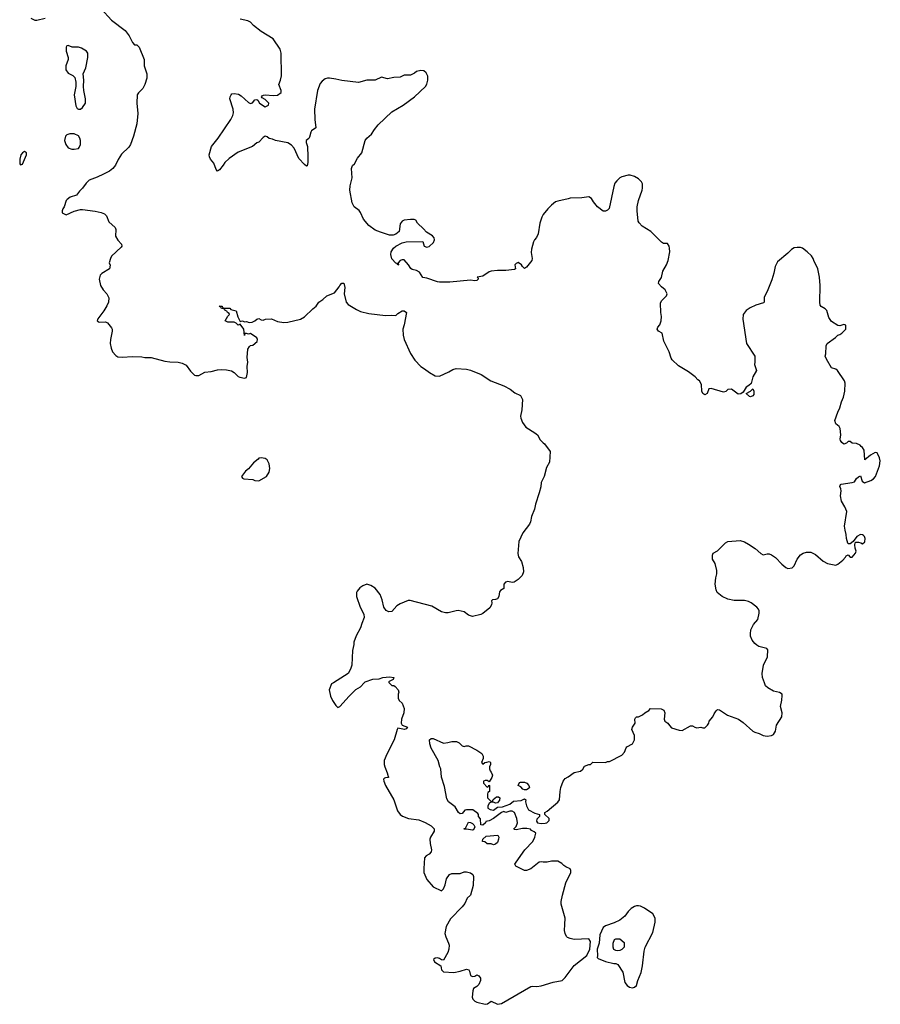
# Model space of a CAD drawing. Header units: inches. Extents: x 1992046 to 2239405, y 126834 to 266391.
# Tile 48 of 71: x 2080944 to 2089240, y 176899 to 186394. Entities that reach past the tile are written whole.
import ezdxf

# ---------------------------------------------------------------- set-up
doc = ezdxf.new("R2010")
doc.units = ezdxf.units.IN
doc.header["$MEASUREMENT"] = 0
doc.layers.add('C0187', color=7, linetype='Continuous')
doc.layers.add('C0188', color=7, linetype='Continuous')

msp = doc.modelspace()

# ---------------------------------------------------------------- linework, layer by layer
at = {"layer": 'C0187', "color": 6, "elevation": 100}
for points in [[(2083968.1, 180000), (2083950, 179988.7), (2083927.7, 179930), (2083940.5, 179870), (2083959.1, 179830), (2083990, 179781), (2084010, 179761), (2084030, 179771.3), (2084119.3, 179870), (2084185.6, 179934.4), (2084230, 179962), (2084264.8, 180000)], [(2084504, 180000), (2084530, 179974), (2084550, 179972), (2084563.6, 179963.6), (2084591.6, 179931.6), (2084598, 179910), (2084591.6, 179888.4), (2084592, 179850), (2084602, 179830), (2084630, 179802), (2084650.8, 179750), (2084646.8, 179710), (2084622.8, 179650), (2084621, 179610), (2084631.3, 179590), (2084681, 179570), (2084670, 179555.3), (2084654, 179550), (2084590, 179562), (2084581, 179550), (2084554, 179450), (2084484, 179310), (2084458.8, 179250), (2084457.1, 179210), (2084462.4, 179190), (2084487.7, 179130), (2084496, 179096), (2084502, 179090), (2084495.3, 179084.7), (2084470, 179084), (2084461.4, 179078.6), (2084451.3, 179070), (2084454, 179050), (2084470.6, 179010), (2084550.5, 178870.5), (2084586, 178766), (2084610.5, 178730.5), (2084633.2, 178713.2), (2084692, 178690), (2084790, 178679.1), (2084853.5, 178653.5), (2084910, 178620.5), (2084938, 178590), (2084939.1, 178570), (2084903, 178510), (2084898, 178490), (2084899.3, 178450), (2084913, 178390), (2084910.6, 178370), (2084892.5, 178347.5), (2084862, 178330), (2084844.7, 178310), (2084838.8, 178210), (2084838.8, 178170), (2084870, 178102), (2084930, 178032), (2085010, 177992), (2085028.9, 178011.1), (2085044, 178050), (2085058, 178110), (2085088, 178150), (2085110, 178161), (2085190, 178161.6), (2085230, 178176.3), (2085250, 178177.3), (2085290, 178166), (2085310.5, 178150.5), (2085317.3, 178130), (2085313.7, 178046.3), (2085290.8, 177950), (2085258, 177922), (2085234, 177870), (2085210, 177839), (2085097.3, 177722.7), (2085056, 177650), (2085043.5, 177583.5), (2085050.7, 177550.7), (2085078.8, 177490), (2085082.8, 177470), (2085081, 177430), (2085070, 177398), (2085030, 177326), (2085010, 177328), (2084990, 177342), (2084970, 177348.7), (2084950, 177344), (2084931.3, 177330), (2084941, 177310), (2085002, 177270), (2085011, 177230), (2085030, 177211), (2085130, 177206.8), (2085190, 177218.8), (2085250, 177237.3), (2085272, 177230), (2085279.8, 177219.8), (2085290, 177178), (2085302, 177170), (2085310, 177166.8), (2085330, 177171), (2085350, 177182), (2085370, 177174), (2085384.7, 177150), (2085384.7, 177130), (2085370.8, 177090), (2085351.3, 177070), (2085318, 177050), (2085310.8, 177030), (2085307.1, 176967.1), (2085311, 176950), (2085331.3, 176930), (2085350, 176918.8), (2085430, 176899.1), (2085454.9, 176905.1), (2085490, 176931), (2085550, 176902), (2085590, 176907.7), (2085870, 177070.8), (2085890, 177074.8), (2085930, 177070.7), (2085970, 177076.3), (2086086.5, 177113.5), (2086174, 177130), (2086202.7, 177157.3), (2086290, 177274), (2086410, 177370.8), (2086438.9, 177430), (2086445.6, 177505.6), (2086428.9, 177528.9), (2086290, 177525.2), (2086250, 177532.7), (2086224.5, 177544.5), (2086214.5, 177554.5), (2086201.6, 177581.6), (2086197, 177610), (2086197.6, 177670), (2086203.7, 177730), (2086165.2, 177865.2), (2086164, 177890), (2086175.3, 177950), (2086208.9, 178071.1), (2086258, 178170), (2086258, 178190), (2086250, 178206), (2086210, 178226), (2086190, 178238), (2086170, 178258), (2086130, 178278), (2086070, 178278), (2086028.4, 178268.4), (2085991.6, 178268.4), (2085974, 178274), (2085950, 178269), (2085870, 178205.2), (2085828.4, 178188.4), (2085810, 178188), (2085726, 178230), (2085718, 178250), (2085728.7, 178270), (2085814, 178390), (2085889.2, 178470), (2085909, 178510), (2085918, 178550), (2085903.1, 178563.1), (2085876.4, 178576.4), (2085868, 178588), (2085834, 178594), (2085790, 178594), (2085730, 178582), (2085710, 178586), (2085706, 178590), (2085730, 178614), (2085742, 178650), (2085735.3, 178690), (2085715.3, 178750), (2085690, 178762), (2085670, 178762), (2085630, 178748.7), (2085610, 178758), (2085590, 178748.7), (2085512, 178690), (2085470, 178668), (2085438, 178662), (2085434, 178650), (2085410, 178626), (2085388.4, 178628.4), (2085387.3, 178687.3), (2085368, 178710), (2085368, 178730), (2085360.4, 178740.4), (2085313.2, 178773.2), (2085250, 178774), (2085234, 178770), (2085210, 178738), (2085190, 178735.3), (2085175.3, 178750), (2085142, 178802), (2085078, 178850), (2085061.2, 178881.2), (2085038, 178998), (2085009.3, 179089.3), (2085004, 179170), (2084994, 179190), (2084977.2, 179250), (2084909.3, 179370), (2084898, 179410), (2084895.3, 179450), (2084910, 179461), (2084930, 179460.7), (2085030, 179418), (2085070, 179422.8), (2085110, 179434), (2085153.2, 179433.2), (2085179.8, 179419.8), (2085210, 179391.3), (2085230, 179384.7), (2085249.1, 179390.9), (2085270.6, 179390.6), (2085350.7, 179350.7), (2085398.8, 179318.8), (2085411.6, 179291.6), (2085412, 179270), (2085394, 179230), (2085410, 179214), (2085428, 179232), (2085447.3, 179232.7), (2085470, 179242), (2085476.9, 179236.9), (2085482, 179230), (2085482, 179210), (2085472, 179190), (2085471.3, 179170), (2085478, 179150), (2085490, 179138), (2085502.8, 179110), (2085494.4, 179085.6), (2085470, 179046), (2085450, 179058), (2085430, 179058), (2085414, 179050), (2085414, 179030), (2085450, 178994), (2085462, 178998), (2085467.3, 179012.7), (2085474, 179010), (2085474, 178950), (2085458, 178942), (2085454, 178930), (2085454, 178890), (2085490, 178854), (2085502, 178858), (2085507.3, 178872.7), (2085540.4, 178899.6), (2085559.6, 178899.6), (2085571.3, 178891.3), (2085570, 178868), (2085550, 178842), (2085530, 178838), (2085510, 178848), (2085490, 178848.7), (2085470, 178838), (2085458, 178810), (2085458, 178790), (2085478, 178778), (2085510, 178771.3), (2085550, 178801), (2085597.2, 178802.8), (2085669.5, 178830.5), (2085703.3, 178856.7), (2085776.5, 178863.5), (2085810, 178882), (2085822, 178870), (2085821, 178850), (2085830, 178814), (2085850, 178774), (2085910, 178742), (2085954, 178730), (2085954, 178710), (2085930, 178686), (2085925.4, 178665.4), (2085934, 178650), (2085970, 178642), (2086010, 178644.7), (2086026, 178650), (2086048, 178670), (2086048, 178690), (2086006, 178730), (2086006, 178750), (2086030, 178762), (2086132.9, 178847.1), (2086148.7, 178870), (2086154, 178950), (2086162, 178990), (2086182, 179050), (2086202, 179078), (2086230, 179091.3), (2086290, 179134.8), (2086351.5, 179148.5), (2086372.9, 179167.1), (2086390, 179196), (2086430, 179212), (2086447.3, 179212.7), (2086470, 179234), (2086590, 179232), (2086610, 179242), (2086630, 179242), (2086750, 179302), (2086775.3, 179330), (2086789.3, 179370.7), (2086798, 179382), (2086850, 179411.3), (2086869.3, 179450), (2086869.6, 179490), (2086845.6, 179550), (2086849.7, 179570.3), (2086877.2, 179610), (2086874, 179650), (2086879, 179661), (2086890, 179671.3), (2086910, 179671.3), (2086948.7, 179690), (2086970, 179711.3), (2087008.4, 179731.6), (2087026, 179750), (2087126.8, 179746.8), (2087154.8, 179734.8), (2087162.8, 179710), (2087156, 179650), (2087162, 179630), (2087191.1, 179611.1), (2087206.4, 179586.4), (2087226.4, 179566.4), (2087302, 179542), (2087330, 179541), (2087410, 179584.7), (2087430, 179584.7), (2087450.9, 179570.9), (2087470, 179566), (2087510, 179571), (2087530, 179564), (2087550, 179565.5), (2087575.1, 179590), (2087586.6, 179610), (2087590, 179631), (2087626, 179670), (2087638.9, 179701.1), (2087657.2, 179730), (2087670, 179740.7), (2087690, 179738.8), (2087767.1, 179687.1), (2087872, 179650), (2087918, 179618), (2088010, 179532), (2088030, 179522), (2088074, 179510), (2088110, 179492), (2088150, 179484.7), (2088190, 179492), (2088210, 179502), (2088230, 179534), (2088240.9, 179590), (2088290, 179672), (2088293, 179710), (2088277.6, 179770), (2088292, 179832), (2088295.5, 179875.5), (2088293.2, 179890), (2088270, 179906.6), (2088210, 179919.3), (2088155.3, 179950), (2088134, 179970), (2088123.5, 180000)]]:
    msp.add_lwpolyline(points, dxfattribs=at)
for points in [[(2085810, 178968.7), (2085794.6, 178974.6), (2085774.6, 178994.6), (2085748.9, 179008.9), (2085762, 179038), (2085770, 179042), (2085810, 179042), (2085832, 179030), (2085852, 179010), (2085858, 178990), (2085855.3, 178984.7), (2085830, 178968.7)], [(2085310, 178578), (2085250, 178588), (2085227.3, 178587.3), (2085230, 178594), (2085242, 178598), (2085270, 178654), (2085290, 178652), (2085310, 178642), (2085322, 178630), (2085332, 178610), (2085318, 178582)], [(2085510, 178438), (2085490, 178446), (2085450, 178448), (2085427.3, 178467.3), (2085406, 178470), (2085408, 178490), (2085440.4, 178519.6), (2085551.6, 178531.6), (2085562, 178510), (2085561, 178490), (2085550, 178458), (2085530, 178442)], [(2086910, 177849), (2086890, 177848.7), (2086870, 177842), (2086838, 177822), (2086810, 177795.3), (2086776, 177750), (2086730, 177709), (2086675.9, 177684.1), (2086590, 177656.2), (2086570, 177640.9), (2086536.9, 177570), (2086529.2, 177490), (2086511.7, 177430), (2086514.9, 177365.1), (2086510.8, 177350.8), (2086519.8, 177339.8), (2086590, 177311), (2086670, 177292), (2086690, 177292), (2086710, 177282), (2086758, 177210), (2086776, 177110), (2086799.8, 177079.8), (2086823.5, 177063.5), (2086850, 177058), (2086870, 177064.7), (2086890, 177082), (2086904, 177130), (2086935.5, 177204.5), (2086949, 177270), (2086964, 177410), (2086974, 177450), (2087048.7, 177590), (2087068.7, 177690), (2087068.7, 177730), (2087048, 177770), (2086965.6, 177825.6), (2086930, 177844)], [(2086710, 177415.3), (2086690, 177418), (2086670, 177428), (2086664, 177450), (2086664, 177490), (2086676.4, 177523.6), (2086690, 177532), (2086730, 177531.3), (2086770, 177494), (2086772, 177450), (2086750, 177428), (2086730, 177418)]]:
    msp.add_lwpolyline(points, close=True, dxfattribs=at)
at = {"layer": 'C0188', "color": 6, "elevation": 100}
for points in [[(2081730, 186497.3), (2081830, 186388.2), (2081958.8, 186290), (2081999, 186239), (2082030, 186174), (2082050, 186150.8), (2082072, 186150), (2082096, 186130), (2082142.8, 186010), (2082142.8, 185950), (2082170.4, 185870.4), (2082170.4, 185830), (2082150, 185768.7), (2082130, 185729), (2082090.5, 185689.5), (2082077.3, 185670), (2082073.4, 185590), (2082082.4, 185490), (2082074, 185390), (2082041.6, 185270), (2082010.2, 185189.8), (2081994.2, 185165.8), (2081923.8, 185096.2), (2081893.5, 185046.5), (2081867.7, 184990), (2081840.7, 184959.3), (2081810, 184934.5), (2081750, 184902.9), (2081690, 184874.5), (2081613.2, 184846.8), (2081583, 184817), (2081550.4, 184769.6), (2081519.8, 184740.2), (2081490, 184702), (2081430, 184682), (2081399.8, 184660.2), (2081391.3, 184650), (2081371, 184589), (2081358, 184570), (2081352, 184550), (2081352, 184530), (2081390, 184511.3), (2081470, 184546), (2081530, 184562.8), (2081550, 184564), (2081670, 184548), (2081730, 184534.9), (2081762.6, 184522.6), (2081781.2, 184501.2), (2081804.2, 184444.2), (2081863.7, 184390), (2081871.7, 184370), (2081867.1, 184307.1), (2081889.1, 184269.1), (2081924.9, 184230), (2081927.7, 184210), (2081920.4, 184199.6), (2081830, 184112.7), (2081818, 184090), (2081807.3, 184050), (2081814.4, 184025.6), (2081810.8, 183990), (2081734.6, 183945.4), (2081720.5, 183930), (2081708.7, 183890), (2081723, 183830), (2081748.8, 183788.8), (2081783, 183750), (2081803.8, 183710), (2081799.3, 183670), (2081784.4, 183635.6), (2081754.6, 183585.4), (2081698, 183510), (2081692, 183490), (2081710, 183478), (2081770, 183481), (2081791.3, 183470), (2081830, 183422), (2081836, 183410), (2081836, 183390), (2081818.8, 183310), (2081817.3, 183270), (2081825.2, 183225.2), (2081838.8, 183190), (2081870, 183156), (2081890, 183144), (2081930, 183139.1), (2082030, 183144.9), (2082122, 183142), (2082150, 183136), (2082210, 183137.3), (2082342, 183102), (2082390, 183094), (2082470.6, 183090.6), (2082510, 183082.8), (2082550, 183061), (2082590, 183004.7), (2082630, 182964.7), (2082642, 182962), (2082670, 182961), (2082730, 182994.8), (2082790, 183000.7), (2082850, 183017.3), (2082890, 183022), (2082938, 183018), (2082986.4, 183006.4), (2083011.3, 182990), (2083050, 182952), (2083066, 182946), (2083110, 182938), (2083130, 182942), (2083139.3, 182990), (2083135.1, 183050), (2083142, 183090), (2083137, 183137), (2083144.1, 183215.9), (2083158, 183242), (2083170, 183251.3), (2083190, 183256), (2083234, 183290), (2083235.3, 183310), (2083230, 183326), (2083170, 183369), (2083150, 183362), (2083130, 183368), (2083114, 183366), (2083110, 183348.7), (2083104, 183410), (2083070, 183458), (2083050, 183448.7), (2083030, 183468.7), (2083010, 183478), (2082950, 183478), (2082926, 183490), (2082950, 183534), (2082966, 183550), (2082962, 183562), (2082946, 183570), (2082942, 183582), (2082926, 183590), (2082922, 183602), (2082888.7, 183608.7), (2082882, 183622), (2082866, 183630), (2082894, 183630), (2082898, 183618), (2082912.7, 183612.7), (2082970, 183611.3), (2082978, 183598), (2083030, 183584.7), (2083047.1, 183527.1), (2083070, 183482), (2083090, 183491), (2083110, 183481), (2083130, 183483), (2083154.6, 183474.6), (2083183.7, 183476.3), (2083211.5, 183488.5), (2083230, 183506.8), (2083250, 183510.7), (2083270, 183498), (2083290, 183496), (2083312.7, 183507.3), (2083370, 183508), (2083430, 183483.7), (2083490, 183474.9), (2083530, 183477), (2083650, 183506.4), (2083690, 183528.4), (2083770, 183606.8), (2083802, 183630), (2083828.7, 183670), (2083865.6, 183694.4), (2083905.2, 183730), (2083979.3, 183760.7), (2084024, 183816), (2084030, 183832), (2084050, 183852), (2084070, 183854), (2084078, 183810), (2084070.8, 183750), (2084091, 183670), (2084110, 183646), (2084190, 183598.8), (2084230, 183580.7), (2084310, 183559.1), (2084470, 183541), (2084530, 183544.7), (2084570, 183542), (2084590, 183562), (2084630, 183584.7), (2084650, 183584.7), (2084672, 183570), (2084650.8, 183450), (2084637.3, 183410), (2084641.6, 183350), (2084650.4, 183310), (2084710, 183174.8), (2084753, 183110), (2084810, 183050.6), (2084847.5, 183027.5), (2084894, 182990), (2084950, 182960.4), (2084990, 182957.1), (2085082, 182998), (2085119.1, 183020.9), (2085150, 183030.6), (2085250, 183023), (2085290, 183015.5), (2085393, 182973), (2085484.7, 182910), (2085610, 182862), (2085670.4, 182830.4), (2085716.8, 182796.8), (2085772, 182770), (2085790.8, 182730.8), (2085783.1, 182630), (2085772.7, 182570), (2085775.5, 182550), (2085790.6, 182510), (2085823.9, 182463.9), (2085911.3, 182410), (2085936, 182390), (2085962, 182342), (2085990, 182312), (2086003.6, 182303.6), (2086058, 182230), (2086050, 182126), (2086023.5, 182076.5), (2086000.7, 181990), (2085970.8, 181930), (2085966, 181890), (2085951, 181831), (2085916.8, 181723.2), (2085907.1, 181672.9), (2085878, 181602), (2085866.8, 181550), (2085858.8, 181530), (2085793.4, 181446.6), (2085756.8, 181363.2), (2085745.8, 181245.8), (2085753.7, 181213.7), (2085782.8, 181170), (2085796, 181110), (2085801, 181070), (2085787.1, 181032.9), (2085750, 180994), (2085710, 180969.2), (2085690, 180966.6), (2085650, 180976.2), (2085627.3, 180970), (2085610.7, 180950), (2085610.4, 180909.6), (2085578.8, 180890), (2085570, 180875.3), (2085562.8, 180830), (2085551, 180810), (2085530, 180801.2), (2085501.4, 180798.6), (2085491.3, 180790), (2085494.8, 180770), (2085490.8, 180750), (2085476.7, 180723.3), (2085410, 180669), (2085390, 180659), (2085310, 180639), (2085270, 180652.7), (2085230, 180685.2), (2085170, 180695.1), (2085150, 180694.5), (2085073.2, 180673.2), (2085050, 180673.2), (2085010, 180683.7), (2084917.2, 180737.2), (2084708, 180792), (2084688.1, 180791.9), (2084610, 180762), (2084579.8, 180740.2), (2084530, 180688), (2084503.1, 180683.1), (2084475.3, 180695.3), (2084455.3, 180730), (2084438.6, 180798.6), (2084417.2, 180850), (2084370, 180913.2), (2084330, 180937.2), (2084290, 180949), (2084250, 180935.3), (2084223.5, 180916.5), (2084196.9, 180883.1), (2084191.3, 180870), (2084191.3, 180830), (2084226, 180730), (2084262, 180662), (2084266, 180630), (2084241, 180570), (2084230.7, 180529.3), (2084187.1, 180452.9), (2084164.7, 180390), (2084164.7, 180370), (2084151.3, 180310), (2084144.7, 180170), (2084131.3, 180130), (2084110.6, 180089.4), (2083968.1, 180000)], [(2081050, 186407.3), (2081090, 186388), (2081110, 186388.4), (2081190, 186406.7)], [(2088123.5, 180000), (2088106, 180050), (2088101.2, 180090), (2088113.2, 180170), (2088152.3, 180250), (2088156.4, 180316.4), (2088146, 180330), (2088070, 180349.2), (2088050, 180361.2), (2088030, 180377.2), (2088003.7, 180410), (2087990, 180448), (2087987.3, 180470), (2087993.3, 180510), (2088017.4, 180562.6), (2088060.7, 180610), (2088072.7, 180670), (2088072, 180692), (2088066, 180710), (2088049.2, 180730), (2087996, 180770), (2087970, 180783.7), (2087930, 180791.6), (2087830, 180794), (2087770, 180805.1), (2087717.2, 180830), (2087669, 180870), (2087657.2, 180897.2), (2087649, 180950), (2087654, 181010), (2087664, 181050), (2087663.1, 181083.1), (2087648.7, 181150), (2087622, 181190), (2087622, 181230), (2087628.7, 181250), (2087670, 181272), (2087748, 181350), (2087770, 181362), (2087890, 181371), (2087930, 181358.8), (2087970, 181336.3), (2088033.9, 181293.9), (2088090, 181246), (2088110, 181234.8), (2088150, 181242.8), (2088170, 181242.8), (2088190, 181234.8), (2088230, 181206.8), (2088290, 181142.8), (2088330, 181110.8), (2088350, 181102.8), (2088390, 181106.8), (2088410, 181126.8), (2088439.7, 181190), (2088470, 181234), (2088497.2, 181250), (2088530, 181260.3), (2088570, 181257.8), (2088616.7, 181236.7), (2088690, 181172.7), (2088730, 181150.4), (2088810, 181134.8), (2088830, 181142), (2088878, 181182), (2088903.7, 181210), (2088910, 181224.7), (2088930, 181232), (2088950, 181212), (2088970, 181211.3), (2089002, 181250), (2089008, 181270), (2088996.4, 181296.4), (2088994, 181330), (2088998, 181350), (2089003.1, 181356.9), (2089030, 181356.3), (2089052, 181350), (2089070, 181338), (2089090, 181358), (2089093.5, 181390), (2089088.5, 181410), (2089079.4, 181419.4), (2089070, 181427.4), (2089050, 181428.7), (2089012.7, 181410), (2088978, 181362), (2088950, 181338), (2088930, 181338), (2088925.6, 181345.6), (2088913.2, 181390), (2088912.7, 181430), (2088900.9, 181470), (2088896, 181510), (2088917.2, 181650), (2088897.5, 181697.5), (2088866, 181750), (2088857.2, 181802.8), (2088864, 181850), (2088861.2, 181870), (2088848.9, 181891.1), (2088855.3, 181910), (2088864.5, 181915.5), (2088969.4, 181930.6), (2088990, 181938.8), (2089010, 181970.8), (2089030, 181986), (2089050, 181994), (2089064.9, 181944.9), (2089088, 181928), (2089150, 181950.8), (2089173.3, 181966.7), (2089194.5, 181990), (2089232.7, 182090), (2089240.2, 182140.2), (2089234, 182170), (2089214, 182210), (2089210, 182215.3), (2089190, 182219), (2089146, 182194), (2089090, 182148), (2089084, 182244), (2089070, 182268), (2089056.4, 182276.4), (2089046, 182290), (2089010, 182308), (2088968.9, 182308.9), (2088950, 182326), (2088930, 182326), (2088914, 182310), (2088890, 182302), (2088870, 182315.3), (2088856.5, 182336.5), (2088853.2, 182350), (2088859.3, 182390), (2088852.1, 182452.1), (2088844, 182470), (2088810, 182497.2), (2088802.4, 182530), (2088829.6, 182610.4), (2088850, 182652), (2088866, 182710), (2088886.3, 182753.7), (2088899, 182810), (2088902, 182890), (2088895.3, 182910), (2088828.7, 183010), (2088810, 183024), (2088770, 183038), (2088720.2, 183120.2), (2088709, 183150), (2088715.3, 183170), (2088719, 183250), (2088728.7, 183270), (2088808, 183330), (2088830, 183352), (2088850, 183358), (2088870, 183371.3), (2088908, 183410), (2088907.3, 183447.3), (2088890, 183454), (2088850, 183442), (2088830, 183444), (2088770, 183482), (2088743.2, 183523.2), (2088723.7, 183590), (2088710, 183606), (2088669.4, 183629.4), (2088660.9, 183640.9), (2088656, 183670), (2088659.3, 183830), (2088652.7, 183910), (2088637.2, 183990), (2088599, 184070), (2088594, 184090), (2088575.5, 184115.5), (2088536.5, 184156.5), (2088489.1, 184189.1), (2088470, 184195.3), (2088437.2, 184197.2), (2088410, 184192.7), (2088383.7, 184176.3), (2088350, 184141.2), (2088250, 184059), (2088225.3, 184014.7), (2088214.9, 183950), (2088194.3, 183885.7), (2088148.6, 183771.4), (2088120.9, 183719.1), (2088119.1, 183670), (2088115.6, 183664.4), (2088039.5, 183640.5), (2087985.3, 183614.7), (2087946.8, 183590), (2087918.8, 183550), (2087914.4, 183505.6), (2087950.7, 183270.7), (2088032, 183150), (2088032, 183090), (2088027.3, 183070), (2088046.8, 183010), (2088010.7, 182950), (2087994.8, 182885.2), (2087974, 182866), (2087947.3, 182850), (2087918.8, 182801.2), (2087894.8, 182785.2), (2087870, 182784), (2087806, 182830), (2087770, 182829), (2087750.4, 182809.6), (2087730, 182802.9), (2087610, 182837.6), (2087587.5, 182832.5), (2087572.5, 182787.5), (2087550, 182777), (2087528.4, 182790), (2087521, 182810), (2087515.1, 182875.1), (2087498, 182910), (2087481.2, 182921.2), (2087455.3, 182950), (2087390, 182999.3), (2087294.8, 183054.8), (2087233.8, 183113.8), (2087222.7, 183130), (2087205.2, 183190), (2087154.7, 183294.7), (2087137, 183370), (2087102.7, 183390), (2087089.6, 183410), (2087095.1, 183430), (2087114.5, 183450), (2087127.3, 183490), (2087129.6, 183530), (2087122.9, 183570), (2087120.5, 183659.5), (2087130, 183681), (2087179, 183730), (2087184, 183750), (2087165.2, 183790), (2087130, 183816), (2087102.7, 183850), (2087105.2, 183870), (2087132.3, 183907.7), (2087145.1, 183970), (2087179.7, 184030), (2087193.6, 184070), (2087210, 184154), (2087209.2, 184190), (2087204, 184210), (2087190, 184234), (2087150, 184235.3), (2087130, 184248.7), (2087028, 184350), (2086943.1, 184403.1), (2086914.2, 184434.2), (2086907, 184450), (2086895.1, 184550), (2086896, 184590), (2086909.5, 184650.5), (2086944, 184750), (2086948.7, 184770), (2086948.7, 184810), (2086938, 184830), (2086910, 184858), (2086870, 184882), (2086830, 184895.3), (2086810, 184895.3), (2086750, 184878), (2086730, 184868), (2086699.8, 184840.2), (2086682, 184818), (2086670, 184786), (2086626.4, 184573.6), (2086610, 184555.3), (2086591.6, 184548.4), (2086570, 184548.7), (2086515.3, 184590), (2086476.5, 184636.5), (2086455.3, 184670), (2086430, 184684), (2086363.8, 184676.2), (2086250, 184673.2), (2086230, 184665.2), (2086130, 184645.2), (2086110, 184637.2), (2086070, 184605.2), (2086034.8, 184570), (2085990, 184514), (2085977.3, 184490), (2085959.1, 184430), (2085942, 184330), (2085926.2, 184293.8), (2085905.5, 184270), (2085896.3, 184250), (2085878.4, 184181.6), (2085874.4, 184150), (2085883.8, 184090), (2085880.5, 184070), (2085830, 184008), (2085810, 183995.3), (2085790, 184014), (2085780.9, 184030), (2085749.1, 184050.9), (2085730, 184042.7), (2085717.3, 184030), (2085724.7, 183990), (2085714.6, 183985.4), (2085630, 183976.3), (2085550, 183975.6), (2085490, 183969.4), (2085470, 183962.7), (2085410, 183921.2), (2085354, 183910), (2085362, 183902), (2085364.7, 183890), (2085350, 183879), (2085330, 183874), (2085290, 183881.2), (2085090, 183862.7), (2084990, 183862.7), (2084970, 183865.2), (2084870, 183900.9), (2084830, 183909.2), (2084798, 183958), (2084770, 183976), (2084726.3, 183986.3), (2084713.6, 183993.6), (2084693.2, 184030), (2084650, 184077.2), (2084630, 184079), (2084612, 184070), (2084592, 184050), (2084594, 184030), (2084590, 184026), (2084582, 184042), (2084570, 184046), (2084530, 184086), (2084522, 184130), (2084524.7, 184155.3), (2084548, 184190), (2084568.9, 184211.1), (2084630, 184242), (2084670, 184252), (2084830, 184254), (2084842, 184210), (2084870, 184201), (2084892.5, 184207.5), (2084933.6, 184246.4), (2084944, 184270), (2084939, 184290), (2084922, 184310), (2084865.6, 184345.6), (2084838, 184378), (2084778, 184430), (2084762, 184462), (2084747.3, 184467.3), (2084710, 184468), (2084650, 184459), (2084632, 184450), (2084610, 184426), (2084602, 184350), (2084570, 184326), (2084543.6, 184316.4), (2084510, 184315.3), (2084423.2, 184343.2), (2084370, 184365.2), (2084310, 184409.2), (2084259, 184470), (2084230, 184535.3), (2084214.8, 184554.8), (2084169.5, 184589.5), (2084150, 184628), (2084126, 184750), (2084129.3, 184790), (2084149.5, 184870), (2084141.5, 184958.5), (2084152.9, 184987.1), (2084170, 185004.7), (2084200.5, 185059.5), (2084240.5, 185110), (2084275.1, 185230), (2084289.3, 185250), (2084335.1, 185290), (2084363.8, 185336.2), (2084400.1, 185379.9), (2084530, 185504), (2084642, 185570), (2084748.7, 185650), (2084855.3, 185750), (2084869.1, 185770.9), (2084879, 185810), (2084877.2, 185850), (2084862, 185882), (2084840.2, 185900.2), (2084810, 185904), (2084770, 185895.3), (2084750, 185878), (2084710, 185858), (2084650, 185858), (2084610, 185838), (2084550, 185835.3), (2084490, 185822), (2084430, 185839), (2084370, 185809.2), (2084290, 185809), (2084210.6, 185789.4), (2084050, 185806), (2083990, 185821.2), (2083930, 185828.7), (2083910, 185828.7), (2083890, 185822), (2083859.8, 185800.2), (2083841.4, 185778.6), (2083814, 185710), (2083784.9, 185530), (2083787.3, 185430), (2083797.3, 185350), (2083758, 185322), (2083750.7, 185309.3), (2083738.5, 185261.5), (2083730, 185248.7), (2083706.8, 185230), (2083704.9, 185210), (2083718, 185170), (2083722.4, 185070), (2083722, 185018), (2083714.4, 184985.6), (2083710, 184982), (2083690, 184997.2), (2083635.8, 185055.8), (2083590, 185153.2), (2083564.1, 185184.1), (2083530, 185205.2), (2083411.1, 185228.9), (2083382, 185242), (2083350, 185249.3), (2083330, 185264), (2083310, 185269), (2083290, 185257.2), (2083250, 185213.2), (2083230, 185206), (2083187.7, 185170), (2083050, 185116.8), (2082963.4, 185056.6), (2082922.4, 185017.6), (2082906.4, 184990), (2082870, 184945.2), (2082850, 184933.2), (2082838, 184950), (2082815.6, 185010), (2082781.6, 185050), (2082773, 185070), (2082771.3, 185090), (2082791.5, 185170), (2082858.3, 185250), (2082980.5, 185430), (2082999.5, 185470), (2083003.9, 185496.1), (2083001.6, 185530), (2082969.7, 185629.7), (2082971.8, 185650), (2082980.7, 185670), (2082990, 185679.3), (2083010, 185683.1), (2083054.3, 185674.3), (2083079.6, 185659.6), (2083150, 185596.3), (2083170, 185584), (2083189.2, 185590.8), (2083210, 185622), (2083230, 185624.7), (2083238.8, 185618.8), (2083256, 185590), (2083310, 185554.8), (2083342, 185570), (2083345.2, 185590), (2083310, 185622.7), (2083281.2, 185641.2), (2083275.3, 185650), (2083281.2, 185658.8), (2083292.9, 185667.1), (2083310, 185670.4), (2083390, 185662), (2083430, 185664.4), (2083462.7, 185690), (2083462.7, 185710), (2083441.2, 185770), (2083459, 185810), (2083469.1, 185850.9), (2083464, 186070), (2083454, 186110), (2083388, 186210), (2083270, 186279), (2083198.6, 186338.6), (2083169.3, 186369.3), (2083142, 186382), (2083070, 186398.4)], [(2084264.8, 180000), (2084274, 180010), (2084346.6, 180033.4), (2084410, 180039.1), (2084446, 180050), (2084510, 180056), (2084552, 180050), (2084544.7, 180030), (2084506.8, 180013.2), (2084502, 180010), (2084502, 180002), (2084504, 180000)]]:
    msp.add_lwpolyline(points, dxfattribs=at)
for points in [[(2081410, 186146), (2081398, 186142), (2081392, 186128), (2081391.1, 186088.9), (2081410.5, 186030.5), (2081410.6, 186010), (2081388, 185950), (2081387.3, 185910), (2081410, 185878.8), (2081456.3, 185856.3), (2081474.8, 185834.8), (2081486, 185790), (2081486, 185750), (2081467.7, 185670), (2081484, 185564), (2081498, 185538), (2081510, 185531.3), (2081530, 185531.3), (2081550, 185546), (2081579, 185590), (2081579, 185630), (2081561.2, 185710), (2081557.2, 185750), (2081561.2, 185810), (2081555.3, 185870), (2081581.2, 185930), (2081601.2, 186030), (2081599, 186070), (2081589.1, 186089.1), (2081540.2, 186120.2), (2081510, 186129), (2081449.1, 186129.1)], [(2081470, 185294), (2081426.4, 185293.6), (2081396.9, 185283.1), (2081384.7, 185270), (2081376, 185230), (2081386.8, 185190), (2081410, 185158), (2081446.4, 185146.4), (2081470, 185146), (2081510, 185152), (2081518, 185162), (2081528.7, 185190), (2081529, 185230), (2081524, 185250), (2081510, 185274)], [(2080990, 185122), (2080970, 185108.7), (2080956, 185090), (2080944.7, 185050), (2080943.6, 185003.6), (2080950, 184994), (2080970, 185002), (2081009, 185090), (2081008, 185110)], [(2087990, 182758), (2087980.4, 182760.4), (2087948, 182790), (2087989, 182811), (2088010, 182834), (2088022, 182810), (2088019.6, 182780.4), (2088010, 182768)], [(2083270, 182168), (2083250, 182166), (2083243.6, 182156.4), (2083198, 182122), (2083150, 182062), (2083119.8, 182040.2), (2083082, 181990), (2083091.6, 181971.6), (2083104.7, 181964.7), (2083190, 181961), (2083210.7, 181950.7), (2083250, 181947.7), (2083322, 181990), (2083349.3, 182030.7), (2083354, 182066), (2083349.5, 182110), (2083330, 182149.2), (2083310, 182161.2)]]:
    msp.add_lwpolyline(points, close=True, dxfattribs=at)

doc.saveas('drawing.dxf')
